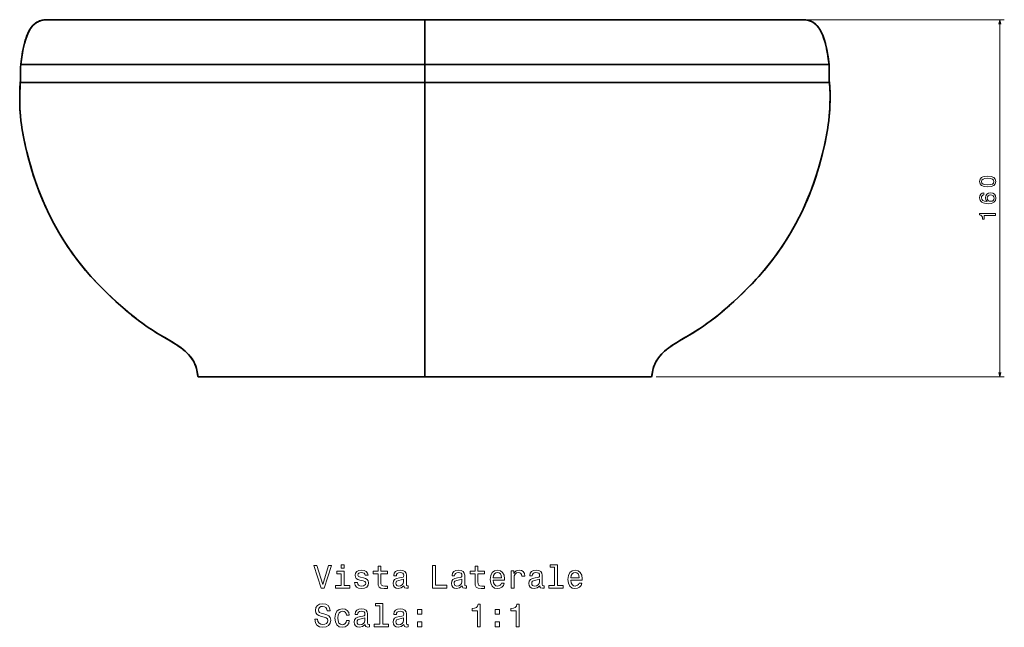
# Model space of a CAD drawing. Extents: x 291 to 1619, y 109 to 907.
# Tile 5 of 5: x 1179 to 1619, y 635 to 907. Entities that reach past the tile are written whole.
import ezdxf

# ---------------------------------------------------------------- set-up
doc = ezdxf.new("R2010")
doc.units = 0

msp = doc.modelspace()

# ---------------------------------------------------------------- linework, layer by layer
at = {"color": 7, "lineweight": 35, "ltscale": 0.000738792}
for p, q in [((1190.61, 906.82), (1190.64, 906.82)), ((1528.9, 906.82), (1528.87, 906.82))]:
    msp.add_line(p, q, dxfattribs=at)
at = {"color": 7, "lineweight": 35}
for p, q in [((1359.75, 886.8), (1359.75, 906.83)), ((1359.75, 906.83), (1359.75, 886.8)), ((1179.11, 886.8), (1359.75, 886.8)), ((1179.11, 886.8), (1359.75, 886.8)), ((1540.39, 886.8), (1359.75, 886.8)), ((1359.75, 886.8), (1540.39, 886.8)), ((1178.92, 878.8), (1359.75, 878.8)), ((1359.75, 878.8), (1178.92, 878.8)), ((1540.59, 878.8), (1359.75, 878.8)), ((1359.75, 878.8), (1359.75, 747.3)), ((1540.59, 878.8), (1359.75, 878.8)), ((1359.75, 747.3), (1359.75, 878.8)), ((1359.75, 747.3), (1258.39, 747.3)), ((1258.39, 747.3), (1359.75, 747.3)), ((1359.75, 747.3), (1258.39, 747.3)), ((1359.75, 747.3), (1289.51, 747.3)), ((1359.75, 747.3), (1289.51, 747.3)), ((1359.75, 747.3), (1289.51, 747.3)), ((1461.12, 747.3), (1359.75, 747.3)), ((1430, 747.3), (1359.75, 747.3)), ((1461.12, 747.3), (1359.75, 747.3)), ((1359.75, 747.3), (1461.12, 747.3)), ((1359.75, 747.3), (1430, 747.3)), ((1359.76, 747.3), (1430, 747.3))]:
    msp.add_line(p, q, dxfattribs=at)
at = {"color": 8, "lineweight": 13}
for p, q in [((1530.94, 906.82), (1618.75, 906.82)), ((1616.75, 747.3), (1616.75, 906.82)), ((1463.12, 747.3), (1618.75, 747.3))]:
    msp.add_line(p, q, dxfattribs=at)
at = {"color": 7, "lineweight": 35, "ltscale": 0.2}
msp.add_line((1359.75, 886.8), (1359.75, 878.8), dxfattribs=at)
msp.add_line((1359.75, 886.8), (1359.75, 878.8), dxfattribs=at)
at = {"color": 7, "lineweight": 35}
for points in [[(1179.11, 886.8), (1179.44, 889.35), (1179.84, 891.9), (1180.06, 893.17), (1180.32, 894.44), (1180.62, 895.69), (1180.96, 896.96), (1181.35, 898.19), (1181.77, 899.39), (1182.44, 900.98), (1182.8, 901.7), (1183.18, 902.41), (1183.55, 903), (1183.95, 903.57), (1184.65, 904.37), (1185.24, 904.9), (1185.87, 905.38), (1186.54, 905.8), (1187.39, 906.2), (1188.28, 906.5), (1188.85, 906.64), (1189.43, 906.73), (1190.58, 906.82), (1191.1, 906.83)], [(1190.57, 906.82), (1189.84, 906.78), (1189.11, 906.68), (1188.08, 906.45), (1187.56, 906.27), (1187.04, 906.05), (1186.52, 905.78), (1186.02, 905.48), (1185.38, 905.02), (1184.78, 904.5), (1184.24, 903.93), (1183.8, 903.37), (1183.4, 902.78), (1183.02, 902.13), (1182.68, 901.47), (1182.27, 900.61), (1181.91, 899.73), (1181.49, 898.62), (1181.12, 897.5), (1180.77, 896.28), (1180.46, 895.06), (1180.19, 893.83), (1179.96, 892.59), (1179.55, 890.1), (1179.11, 886.8)], [(1184.14, 903.81), (1184.73, 904.45), (1185.61, 905.19), (1186.33, 905.67), (1187.09, 906.07), (1187.9, 906.39), (1188.75, 906.62), (1189.63, 906.75), (1190.61, 906.82)], [(1359.75, 906.83), (1206.9, 906.83), (1191.58, 906.83), (1190.57, 906.82)], [(1359.75, 906.83), (1512.61, 906.83), (1527.93, 906.83), (1528.94, 906.82)], [(1528.41, 906.83), (1529.09, 906.82), (1529.79, 906.77), (1530.78, 906.61), (1531.77, 906.34), (1532.61, 905.98), (1533.4, 905.54), (1534.14, 905.01), (1534.86, 904.37), (1535.35, 903.84), (1535.78, 903.27), (1536.18, 902.67), (1536.53, 902.04), (1536.92, 901.28), (1537.28, 900.51), (1537.71, 899.45), (1538.1, 898.37), (1538.47, 897.2), (1538.81, 896.02), (1539.11, 894.76), (1539.38, 893.5), (1539.83, 890.96), (1540.2, 888.41), (1540.39, 886.8)], [(1535.37, 903.8), (1534.61, 904.61), (1533.75, 905.31), (1532.8, 905.88), (1532.05, 906.23), (1531.25, 906.5), (1530.42, 906.68), (1529.37, 906.8), (1528.9, 906.82)], [(1540.39, 886.8), (1540.08, 889.3), (1539.69, 891.79), (1539.22, 894.26), (1538.94, 895.49), (1538.62, 896.71), (1537.98, 898.72), (1537.61, 899.71), (1537.2, 900.68), (1536.86, 901.42), (1536.48, 902.15), (1536.11, 902.78), (1535.7, 903.38), (1534.99, 904.23), (1534.48, 904.73), (1533.92, 905.18), (1533.12, 905.71), (1532.27, 906.14), (1531.4, 906.46), (1530.74, 906.62), (1530.06, 906.73), (1528.94, 906.82)], [(1537.61, 899.71), (1536.91, 901.3), (1536.37, 902.34)], [(1180.74, 896.14), (1181.33, 898.15), (1181.9, 899.71)], [(1538.77, 896.14), (1538.18, 898.15), (1537.61, 899.71)], [(1179.11, 886.8), (1179.56, 890.21), (1180.05, 893.1), (1180.2, 893.88)], [(1540.39, 886.8), (1539.95, 890.21), (1539.46, 893.1), (1539.3, 893.88)], [(1179.11, 886.8), (1179.02, 885.6), (1178.99, 884.8), (1178.99, 883.2), (1179.01, 881.59), (1178.97, 879.59), (1178.92, 878.8)], [(1179.11, 886.8), (1179.02, 885.6), (1178.99, 884.8), (1178.99, 883.2), (1179.01, 881.59), (1178.97, 879.59), (1178.92, 878.8)], [(1540.39, 886.8), (1540.49, 885.6), (1540.52, 884.8), (1540.52, 883.2), (1540.5, 881.59), (1540.53, 879.59), (1540.59, 878.8)], [(1540.39, 886.8), (1540.49, 885.6), (1540.52, 884.8), (1540.52, 883.2), (1540.5, 881.59), (1540.53, 879.59), (1540.59, 878.8)], [(1178.92, 878.8), (1178.73, 875.9), (1178.66, 873.74), (1178.64, 871.58), (1178.67, 869.44), (1178.74, 867.29), (1178.84, 865.56), (1178.98, 863.82), (1179.2, 861.86), (1179.46, 859.9), (1179.8, 857.66), (1180.19, 855.42), (1180.53, 853.6), (1180.9, 851.79), (1181.46, 849.39), (1182.05, 847), (1182.78, 844.18), (1183.55, 841.39), (1184.2, 839.18), (1184.89, 836.98), (1186.11, 833.39), (1187.41, 829.87), (1188.81, 826.42), (1190.29, 823.04), (1191.87, 819.73), (1193.31, 816.88), (1194.83, 814.08), (1196.18, 811.71), (1198.07, 808.6), (1200.04, 805.57), (1202.08, 802.61), (1204.21, 799.72), (1206.42, 796.91), (1208.12, 794.85), (1209.86, 792.84), (1211.67, 790.84), (1213.51, 788.87), (1215.52, 786.82), (1217.56, 784.79), (1219.78, 782.67), (1223.67, 779.13), (1226.99, 776.26), (1228.68, 774.87), (1231.64, 772.55), (1234.43, 770.51), (1236.13, 769.34), (1237.83, 768.22), (1239.55, 767.14), (1241.31, 766.07), (1243.52, 764.78), (1245.74, 763.48), (1247.2, 762.59), (1248.65, 761.67), (1249.81, 760.88), (1250.94, 760.05), (1251.77, 759.4), (1252.58, 758.71), (1253.84, 757.5), (1254.8, 756.44), (1255.67, 755.3), (1256.43, 754.09), (1256.97, 753), (1257.41, 751.87), (1257.66, 751.02), (1257.85, 750.16), (1258.19, 748.35), (1258.39, 747.3)], [(1258.39, 747.3), (1258.11, 748.79), (1257.82, 750.28), (1257.5, 751.58), (1257.17, 752.52), (1256.77, 753.43), (1256.3, 754.31), (1255.64, 755.34), (1254.9, 756.33), (1254.08, 757.25), (1253.35, 757.99), (1252.6, 758.69), (1251.71, 759.44), (1250.8, 760.16), (1249.74, 760.93), (1248.65, 761.67), (1247.3, 762.53), (1245.93, 763.37), (1244.12, 764.43), (1240.52, 766.54), (1238.74, 767.64), (1235.64, 769.68), (1233.66, 771.06), (1231.71, 772.49), (1229.75, 774.01), (1227.83, 775.56), (1225.82, 777.25), (1223.85, 778.97), (1221.62, 780.97), (1219.43, 783.01), (1216.21, 786.12), (1213.24, 789.16), (1210.5, 792.12), (1208.03, 794.96), (1205.66, 797.86), (1204.03, 799.97), (1202.45, 802.1), (1200.91, 804.29), (1199.42, 806.5), (1197.97, 808.77), (1196.57, 811.07), (1195.21, 813.41), (1193.9, 815.78), (1192.42, 818.61), (1191.02, 821.47), (1189.89, 823.94), (1188.8, 826.46), (1187.76, 828.99), (1186.77, 831.57), (1185.83, 834.17), (1184.95, 836.81), (1184.11, 839.47), (1183.33, 842.18), (1182.59, 844.9), (1181.84, 847.84), (1181.13, 850.78), (1180.65, 853.01), (1180.22, 855.25), (1179.81, 857.62), (1179.45, 860), (1179.2, 861.83), (1179, 863.66), (1178.77, 866.69), (1178.7, 868.62), (1178.65, 870.56), (1178.66, 873.97), (1178.79, 877.01), (1178.92, 878.8)], [(1540.59, 878.8), (1540.78, 875.9), (1540.85, 873.74), (1540.87, 871.58), (1540.83, 869.44), (1540.77, 867.3), (1540.67, 865.56), (1540.53, 863.83), (1540.31, 861.86), (1540.05, 859.91), (1539.71, 857.66), (1539.32, 855.42), (1538.98, 853.6), (1538.61, 851.79), (1538.05, 849.39), (1537.46, 847), (1536.73, 844.19), (1535.96, 841.39), (1535.31, 839.18), (1534.62, 836.98), (1533.4, 833.39), (1532.1, 829.87), (1530.7, 826.43), (1529.22, 823.04), (1527.64, 819.73), (1526.2, 816.88), (1524.68, 814.08), (1523.33, 811.72), (1521.44, 808.6), (1519.47, 805.57), (1517.43, 802.61), (1515.3, 799.72), (1513.09, 796.91), (1511.39, 794.85), (1509.65, 792.84), (1507.84, 790.84), (1506, 788.88), (1503.99, 786.82), (1501.95, 784.79), (1499.73, 782.68), (1495.84, 779.13), (1492.52, 776.26), (1490.83, 774.87), (1487.87, 772.55), (1485.08, 770.52), (1483.38, 769.34), (1481.69, 768.22), (1479.96, 767.14), (1478.2, 766.07), (1475.99, 764.78), (1473.77, 763.48), (1472.31, 762.59), (1470.87, 761.67), (1469.7, 760.88), (1468.57, 760.05), (1467.74, 759.4), (1466.93, 758.71), (1465.67, 757.51), (1464.71, 756.44), (1463.84, 755.3), (1463.08, 754.09), (1462.54, 753), (1462.1, 751.87), (1461.85, 751.02), (1461.66, 750.16), (1461.32, 748.35), (1461.12, 747.3)], [(1461.12, 747.3), (1461.4, 748.79), (1461.69, 750.29), (1462.01, 751.58), (1462.25, 752.28), (1462.53, 752.97), (1462.85, 753.65), (1463.2, 754.3), (1463.86, 755.34), (1464.61, 756.32), (1465.42, 757.25), (1466.15, 757.99), (1466.91, 758.69), (1467.79, 759.44), (1468.7, 760.15), (1469.76, 760.92), (1470.85, 761.66), (1472.2, 762.53), (1473.57, 763.36), (1475.37, 764.42), (1477.17, 765.47), (1479.57, 766.9), (1480.75, 767.63), (1483.86, 769.67), (1485.84, 771.05), (1487.78, 772.48), (1489.75, 774), (1491.67, 775.55), (1493.67, 777.24), (1495.65, 778.96), (1497.87, 780.96), (1500.06, 782.99), (1503.28, 786.11), (1506.26, 789.15), (1509, 792.11), (1511.47, 794.94), (1513.84, 797.85), (1515.47, 799.95), (1517.05, 802.09), (1518.59, 804.27), (1520.08, 806.49), (1521.53, 808.76), (1522.93, 811.05), (1524.29, 813.39), (1525.6, 815.77), (1527.08, 818.59), (1528.48, 821.45), (1529.62, 823.93), (1530.71, 826.44), (1531.75, 828.98), (1532.74, 831.56), (1533.67, 834.15), (1534.56, 836.8), (1535.39, 839.46), (1536.18, 842.16), (1536.91, 844.89), (1537.67, 847.83), (1538.38, 850.76), (1538.86, 852.99), (1539.29, 855.23), (1539.7, 857.61), (1540.06, 859.99), (1540.31, 861.82), (1540.51, 863.65), (1540.74, 866.68), (1540.81, 868.61), (1540.86, 870.55), (1540.85, 873.96), (1540.72, 877), (1540.59, 878.8)]]:
    msp.add_lwpolyline(points, dxfattribs=at)
at = {"color": 8, "lineweight": 13}
for points in [[(1617.26, 904.89), (1616.75, 906.82), (1616.23, 904.89)], [(1616.23, 749.23), (1616.75, 747.3), (1617.26, 749.23)]]:
    msp.add_lwpolyline(points, dxfattribs=at)
for points in [[(1611.33, 832.1), (1612.91, 832.25), (1614.04, 832.73), (1614.73, 833.48), (1614.95, 834.53), (1614.73, 835.57), (1614.04, 836.33), (1612.91, 836.79), (1611.33, 836.95), (1609.75, 836.79), (1609.13, 836.6), (1608.61, 836.33), (1607.93, 835.57), (1607.7, 834.53), (1607.93, 833.48), (1608.62, 832.73), (1609.75, 832.25)], [(1611.33, 833.07), (1610.11, 833.15), (1609.23, 833.4), (1608.71, 833.86), (1608.53, 834.53), (1608.71, 835.2), (1609.23, 835.65), (1610.11, 835.9), (1611.33, 835.98), (1612.56, 835.9), (1613.43, 835.65), (1613.95, 835.2), (1614.12, 834.53), (1613.95, 833.86), (1613.43, 833.4), (1612.56, 833.15)], [(1609.63, 829.48), (1608.81, 829.29), (1608.21, 828.84), (1607.83, 828.16), (1607.7, 827.27), (1607.77, 826.68), (1607.96, 826.16), (1608.27, 825.71), (1608.71, 825.32), (1609.27, 825.02), (1609.94, 824.8), (1610.74, 824.66), (1611.64, 824.62), (1613.07, 824.78), (1614.11, 825.27), (1614.74, 826.07), (1614.95, 827.16), (1614.77, 828.14), (1614.29, 828.88), (1613.55, 829.37), (1612.6, 829.54), (1611.64, 829.37), (1610.9, 828.91), (1610.44, 828.19), (1610.28, 827.3), (1610.48, 826.34), (1611.05, 825.63), (1609.94, 825.78), (1609.15, 826.1), (1608.67, 826.6), (1608.51, 827.28), (1608.59, 827.79), (1608.8, 828.17), (1609.16, 828.42), (1609.63, 828.55)], [(1612.61, 828.56), (1613.24, 828.45), (1613.73, 828.17), (1614.05, 827.71), (1614.15, 827.15), (1614.05, 826.55), (1613.74, 826.1), (1613.25, 825.81), (1612.62, 825.72), (1611.99, 825.82), (1611.52, 826.1), (1611.22, 826.57), (1611.1, 827.19), (1611.22, 827.74), (1611.51, 828.17), (1611.98, 828.45)], [(1614.75, 819.41), (1614.75, 820.32), (1607.7, 820.32), (1607.7, 819.64), (1608.31, 819.46), (1608.72, 819.09), (1608.97, 818.54), (1609.05, 817.77), (1609.76, 817.77), (1609.76, 819.41)]]:
    msp.add_lwpolyline(points, close=True, dxfattribs=at)
at = {"color": 7, "lineweight": 13}
for points in [[(1316.6, 662.93), (1314.09, 654.42), (1311.51, 662.93), (1310.14, 662.93), (1313.37, 652.92), (1314.81, 652.92), (1317.97, 662.93)], [(1323.66, 653.99), (1323.66, 660.4), (1320.4, 660.4), (1320.4, 659.32), (1322.39, 659.32), (1322.39, 653.99), (1319.8, 653.99), (1319.8, 652.92), (1326.28, 652.92), (1326.28, 653.99)], [(1323.7, 663.27), (1322.36, 663.27), (1322.36, 661.83), (1323.7, 661.83)], [(1332.25, 657.43), (1331.02, 657.72), (1330.11, 658.05), (1329.81, 658.73), (1329.9, 659.2), (1330.2, 659.55), (1330.69, 659.76), (1331.4, 659.85), (1332.07, 659.76), (1332.61, 659.51), (1332.95, 659.12), (1333.1, 658.6), (1334.34, 658.6), (1334.34, 658.63), (1334.12, 659.56), (1333.53, 660.3), (1332.61, 660.76), (1331.4, 660.93), (1330.17, 660.76), (1329.28, 660.28), (1328.72, 659.58), (1328.54, 658.68), (1328.67, 657.82), (1329.08, 657.21), (1329.74, 656.78), (1330.71, 656.48), (1332.12, 656.13), (1332.98, 655.77), (1333.21, 655.49), (1333.3, 655.05), (1333.17, 654.52), (1332.82, 654.12), (1332.26, 653.86), (1331.51, 653.77), (1330.72, 653.86), (1330.14, 654.16), (1329.75, 654.65), (1329.6, 655.33), (1328.37, 655.33), (1328.57, 654.17), (1329.16, 653.34), (1330.1, 652.83), (1331.4, 652.65), (1332.75, 652.83), (1333.75, 653.34), (1334.35, 654.15), (1334.57, 655.2), (1334.41, 656.11), (1333.96, 656.72), (1333.23, 657.13)], [(1338.83, 659.32), (1338.83, 655.44), (1338.92, 654.19), (1339.32, 653.32), (1340.13, 652.82), (1341.5, 652.65), (1343, 652.72), (1343, 653.81), (1341.9, 653.73), (1340.91, 653.84), (1340.37, 654.2), (1340.14, 654.81), (1340.1, 655.66), (1340.1, 659.32), (1343, 659.32), (1343, 660.4), (1340.1, 660.4), (1340.1, 662.66), (1338.83, 662.66), (1338.83, 660.4), (1336.64, 660.4), (1336.64, 659.32)], [(1350.4, 653.93), (1350.4, 653.89), (1350.48, 653.4), (1350.69, 653.05), (1351.6, 652.78), (1352.31, 652.89), (1352.31, 653.87), (1352, 653.83), (1351.6, 654.02), (1351.53, 654.59), (1351.53, 658.6), (1351.35, 659.62), (1350.85, 660.34), (1349.97, 660.77), (1348.73, 660.93), (1347.52, 660.76), (1346.63, 660.27), (1346.07, 659.51), (1345.88, 658.5), (1345.88, 658.41), (1347.02, 658.41), (1347.12, 659.02), (1347.43, 659.45), (1347.95, 659.71), (1348.69, 659.81), (1349.39, 659.74), (1349.9, 659.52), (1350.2, 659.15), (1350.3, 658.63), (1350.24, 658.02), (1350.01, 657.72), (1349.44, 657.57), (1348.36, 657.46), (1347.12, 657.2), (1346.24, 656.74), (1345.72, 656.02), (1345.56, 654.95), (1345.71, 654), (1346.15, 653.3), (1346.87, 652.85), (1347.87, 652.69), (1349.21, 652.99)], [(1363.21, 652.92), (1369.64, 652.92), (1369.64, 654.13), (1364.54, 654.13), (1364.54, 662.92), (1363.21, 662.92)], [(1376.43, 653.93), (1376.43, 653.89), (1376.5, 653.4), (1376.71, 653.05), (1377.62, 652.78), (1378.33, 652.89), (1378.33, 653.87), (1378.03, 653.83), (1377.62, 654.02), (1377.55, 654.59), (1377.55, 658.6), (1377.38, 659.62), (1376.87, 660.34), (1375.99, 660.77), (1374.75, 660.93), (1373.54, 660.76), (1372.65, 660.27), (1372.09, 659.51), (1371.9, 658.5), (1371.9, 658.41), (1373.04, 658.41), (1373.14, 659.02), (1373.46, 659.45), (1373.98, 659.71), (1374.71, 659.81), (1375.42, 659.74), (1375.92, 659.52), (1376.22, 659.15), (1376.33, 658.63), (1376.27, 658.02), (1376.04, 657.72), (1375.46, 657.57), (1374.38, 657.46), (1373.14, 657.2), (1372.26, 656.74), (1371.74, 656.02), (1371.58, 654.95), (1371.73, 654), (1372.18, 653.3), (1372.9, 652.85), (1373.89, 652.69), (1375.23, 652.99)], [(1382.2, 659.32), (1382.2, 655.44), (1382.29, 654.19), (1382.69, 653.32), (1383.5, 652.82), (1384.87, 652.65), (1386.37, 652.72), (1386.37, 653.81), (1385.27, 653.73), (1384.28, 653.84), (1383.75, 654.2), (1383.52, 654.81), (1383.47, 655.66), (1383.47, 659.32), (1386.37, 659.32), (1386.37, 660.4), (1383.47, 660.4), (1383.47, 662.66), (1382.2, 662.66), (1382.2, 660.4), (1380.01, 660.4), (1380.01, 659.32)], [(1390.29, 656.42), (1395.36, 656.42), (1395.37, 657.01), (1395.14, 658.67), (1394.51, 659.91), (1393.5, 660.66), (1392.16, 660.93), (1390.85, 660.64), (1389.84, 659.84), (1389.19, 658.53), (1388.96, 656.8), (1389.18, 655.02), (1389.83, 653.73), (1390.82, 652.92), (1392.12, 652.65), (1393.24, 652.83), (1394.16, 653.32), (1394.84, 654.1), (1395.23, 655.14), (1393.98, 655.14), (1393.72, 654.56), (1393.34, 654.13), (1392.28, 653.79), (1391.45, 653.94), (1390.84, 654.45), (1390.43, 655.27), (1390.29, 656.38)], [(1398.33, 652.92), (1399.6, 652.92), (1399.6, 657.34), (1399.73, 658.41), (1400.11, 659.17), (1400.75, 659.64), (1401.6, 659.79), (1402.23, 659.69), (1402.71, 659.4), (1403, 658.91), (1403.1, 658.25), (1404.38, 658.25), (1404.21, 659.42), (1403.73, 660.25), (1402.94, 660.76), (1401.86, 660.93), (1401.12, 660.82), (1400.49, 660.53), (1399.93, 660.04), (1399.48, 659.38), (1399.48, 660.66), (1398.33, 660.66)], [(1411.12, 653.93), (1411.12, 653.89), (1411.2, 653.4), (1411.41, 653.05), (1412.32, 652.78), (1413.03, 652.89), (1413.03, 653.87), (1412.72, 653.83), (1412.32, 654.02), (1412.25, 654.59), (1412.25, 658.6), (1412.07, 659.62), (1411.57, 660.34), (1410.69, 660.77), (1409.45, 660.93), (1408.24, 660.76), (1407.35, 660.27), (1406.79, 659.51), (1406.6, 658.5), (1406.6, 658.41), (1407.74, 658.41), (1407.84, 659.02), (1408.16, 659.45), (1408.67, 659.71), (1409.41, 659.81), (1410.11, 659.74), (1410.62, 659.52), (1410.92, 659.15), (1411.02, 658.63), (1410.97, 658.02), (1410.73, 657.72), (1410.16, 657.57), (1409.08, 657.46), (1407.84, 657.2), (1406.96, 656.74), (1406.44, 656.02), (1406.28, 654.95), (1406.43, 654), (1406.87, 653.3), (1407.59, 652.85), (1408.59, 652.69), (1409.93, 652.99)], [(1417.72, 662.2), (1417.72, 653.99), (1415.11, 653.99), (1415.11, 652.92), (1421.58, 652.92), (1421.58, 653.99), (1418.99, 653.99), (1418.99, 663.27), (1415.73, 663.27), (1415.73, 662.2)], [(1424.99, 656.42), (1430.06, 656.42), (1430.07, 657.01), (1429.84, 658.67), (1429.21, 659.91), (1428.2, 660.66), (1426.86, 660.93), (1425.55, 660.64), (1424.54, 659.84), (1423.89, 658.53), (1423.66, 656.8), (1423.88, 655.02), (1424.52, 653.73), (1425.52, 652.92), (1426.82, 652.65), (1427.94, 652.83), (1428.86, 653.32), (1429.54, 654.1), (1429.93, 655.14), (1428.67, 655.14), (1428.41, 654.56), (1428.04, 654.13), (1426.97, 653.79), (1426.15, 653.94), (1425.53, 654.45), (1425.13, 655.27), (1424.99, 656.38)], [(1350.26, 655.63), (1350.09, 654.88), (1349.62, 654.3), (1348.93, 653.93), (1348.08, 653.8), (1347.54, 653.87), (1347.15, 654.1), (1346.9, 654.51), (1346.83, 655.07), (1346.89, 655.57), (1347.12, 655.93), (1348.04, 656.34), (1349.21, 656.51), (1350.26, 656.85)], [(1376.28, 655.63), (1376.11, 654.88), (1375.65, 654.3), (1374.96, 653.93), (1374.11, 653.8), (1373.56, 653.87), (1373.17, 654.1), (1372.92, 654.51), (1372.85, 655.07), (1372.91, 655.57), (1373.14, 655.93), (1374.06, 656.34), (1375.23, 656.51), (1376.28, 656.85)], [(1390.29, 657.49), (1390.45, 658.48), (1390.84, 659.22), (1391.43, 659.66), (1392.2, 659.82), (1392.97, 659.66), (1393.56, 659.22), (1393.92, 658.48), (1394.05, 657.49)], [(1410.98, 655.63), (1410.81, 654.88), (1410.35, 654.3), (1409.65, 653.93), (1408.8, 653.8), (1408.26, 653.87), (1407.87, 654.1), (1407.62, 654.51), (1407.55, 655.07), (1407.61, 655.57), (1407.84, 655.93), (1408.76, 656.34), (1409.93, 656.51), (1410.98, 656.85)], [(1424.99, 657.49), (1425.14, 658.48), (1425.53, 659.22), (1426.12, 659.66), (1426.9, 659.82), (1427.67, 659.66), (1428.26, 659.22), (1428.62, 658.48), (1428.75, 657.49)], [(1311.82, 638.94), (1310.5, 638.94), (1310.79, 637.42), (1311.51, 636.29), (1312.62, 635.62), (1314.12, 635.37), (1315.6, 635.6), (1316.71, 636.23), (1317.42, 637.23), (1317.68, 638.54), (1317.46, 639.72), (1316.86, 640.49), (1315.88, 640.99), (1314.57, 641.36), (1313.44, 641.64), (1312.71, 641.96), (1312.29, 642.42), (1312.16, 643.14), (1312.29, 643.79), (1312.67, 644.28), (1313.24, 644.61), (1314.03, 644.72), (1314.84, 644.58), (1315.48, 644.19), (1315.89, 643.54), (1316.09, 642.66), (1317.41, 642.66), (1317.41, 642.69), (1317.18, 644.04), (1316.5, 645.05), (1315.43, 645.69), (1313.99, 645.9), (1312.69, 645.69), (1311.69, 645.08), (1311.04, 644.15), (1310.81, 642.93), (1310.99, 641.85), (1311.54, 641.12), (1312.41, 640.63), (1313.59, 640.25), (1314.75, 639.92), (1315.63, 639.61), (1316.17, 639.15), (1316.35, 638.4), (1316.18, 637.63), (1315.73, 637.06), (1315.06, 636.7), (1314.18, 636.58), (1313.2, 636.74), (1312.45, 637.2), (1311.97, 637.95)], [(1324.71, 640.82), (1325.96, 640.82), (1325.71, 641.97), (1325.09, 642.88), (1324.12, 643.44), (1322.87, 643.66), (1321.48, 643.37), (1320.43, 642.56), (1319.77, 641.25), (1319.54, 639.49), (1319.75, 637.75), (1320.4, 636.45), (1321.43, 635.64), (1322.82, 635.37), (1324.06, 635.59), (1325.03, 636.19), (1325.69, 637.14), (1325.98, 638.41), (1324.77, 638.41), (1324.55, 637.6), (1324.15, 637), (1323.57, 636.62), (1322.87, 636.51), (1321.99, 636.7), (1321.35, 637.27), (1320.96, 638.21), (1320.84, 639.53), (1320.96, 640.83), (1321.37, 641.77), (1322.02, 642.34), (1322.87, 642.55), (1323.62, 642.42), (1324.18, 642.08), (1324.55, 641.54)], [(1333.05, 636.65), (1333.05, 636.61), (1333.13, 636.12), (1333.34, 635.77), (1334.25, 635.5), (1334.96, 635.62), (1334.96, 636.59), (1334.65, 636.55), (1334.25, 636.74), (1334.18, 637.32), (1334.18, 641.32), (1334.01, 642.34), (1333.5, 643.06), (1332.62, 643.5), (1331.38, 643.66), (1330.17, 643.48), (1329.28, 642.99), (1328.72, 642.23), (1328.53, 641.22), (1328.53, 641.13), (1329.67, 641.13), (1329.77, 641.74), (1330.09, 642.17), (1330.6, 642.43), (1331.34, 642.53), (1332.05, 642.46), (1332.55, 642.24), (1332.85, 641.87), (1332.95, 641.35), (1332.9, 640.74), (1332.67, 640.44), (1332.09, 640.3), (1331.01, 640.18), (1329.77, 639.92), (1328.89, 639.46), (1328.37, 638.74), (1328.21, 637.68), (1328.36, 636.72), (1328.8, 636.02), (1329.52, 635.57), (1330.52, 635.41), (1331.86, 635.72)], [(1339.65, 644.92), (1339.65, 636.71), (1337.05, 636.71), (1337.05, 635.64), (1343.52, 635.64), (1343.52, 636.71), (1340.92, 636.71), (1340.92, 645.99), (1337.67, 645.99), (1337.67, 644.92)], [(1350.4, 636.65), (1350.4, 636.61), (1350.48, 636.12), (1350.69, 635.77), (1351.6, 635.5), (1352.31, 635.62), (1352.31, 636.59), (1352, 636.55), (1351.6, 636.74), (1351.53, 637.32), (1351.53, 641.32), (1351.35, 642.34), (1350.85, 643.06), (1349.97, 643.5), (1348.73, 643.66), (1347.52, 643.48), (1346.63, 642.99), (1346.07, 642.23), (1345.88, 641.22), (1345.88, 641.13), (1347.02, 641.13), (1347.12, 641.74), (1347.43, 642.17), (1347.95, 642.43), (1348.69, 642.53), (1349.39, 642.46), (1349.9, 642.24), (1350.2, 641.87), (1350.3, 641.35), (1350.24, 640.74), (1350.01, 640.44), (1349.44, 640.3), (1348.36, 640.18), (1347.12, 639.92), (1346.24, 639.46), (1345.72, 638.74), (1345.56, 637.68), (1345.71, 636.72), (1346.15, 636.02), (1346.87, 635.57), (1347.87, 635.41), (1349.21, 635.72)], [(1356.47, 641.23), (1358.46, 641.23), (1358.46, 643.38), (1356.47, 643.38)], [(1383.23, 635.64), (1384.54, 635.64), (1384.54, 645.72), (1383.56, 645.72), (1383.3, 644.84), (1382.78, 644.25), (1381.99, 643.9), (1380.89, 643.79), (1380.89, 642.76), (1383.23, 642.76)], [(1391.17, 641.23), (1393.16, 641.23), (1393.16, 643.38), (1391.17, 643.38)], [(1400.58, 635.64), (1401.89, 635.64), (1401.89, 645.72), (1400.91, 645.72), (1400.65, 644.84), (1400.13, 644.25), (1399.34, 643.9), (1398.24, 643.79), (1398.24, 642.76), (1400.58, 642.76)], [(1332.91, 638.35), (1332.74, 637.6), (1332.28, 637.03), (1331.58, 636.65), (1330.73, 636.52), (1330.19, 636.59), (1329.8, 636.83), (1329.55, 637.23), (1329.48, 637.79), (1329.54, 638.3), (1329.77, 638.66), (1330.69, 639.06), (1331.86, 639.23), (1332.91, 639.58)], [(1350.26, 638.35), (1350.09, 637.6), (1349.62, 637.03), (1348.93, 636.65), (1348.08, 636.52), (1347.54, 636.59), (1347.15, 636.83), (1346.9, 637.23), (1346.83, 637.79), (1346.89, 638.3), (1347.12, 638.66), (1348.04, 639.06), (1349.21, 639.23), (1350.26, 639.58)], [(1356.47, 635.64), (1358.46, 635.64), (1358.46, 637.79), (1356.47, 637.79)], [(1391.17, 635.64), (1393.16, 635.64), (1393.16, 637.79), (1391.17, 637.79)]]:
    msp.add_lwpolyline(points, close=True, dxfattribs=at)
at = {"color": 7, "lineweight": 35}
for centre, radius, start, end in [((1190.9, 895.89), 10.94, 89.3188, 91.5337), ((1190.93, 893.45), 13.37, 89.9421, 91.373), ((1528.6, 895.89), 10.94, 88.4663, 90.6812), ((1528.55, 891.71), 15.12, 88.6901, 90.2641), ((1193.41, 896.51), 11.81, 146.0993, 150.4525), ((1203.77, 891.08), 23.51, 154.9255, 158.4649)]:
    msp.add_arc(centre, radius, start, end, dxfattribs=at)

doc.saveas('drawing.dxf')
